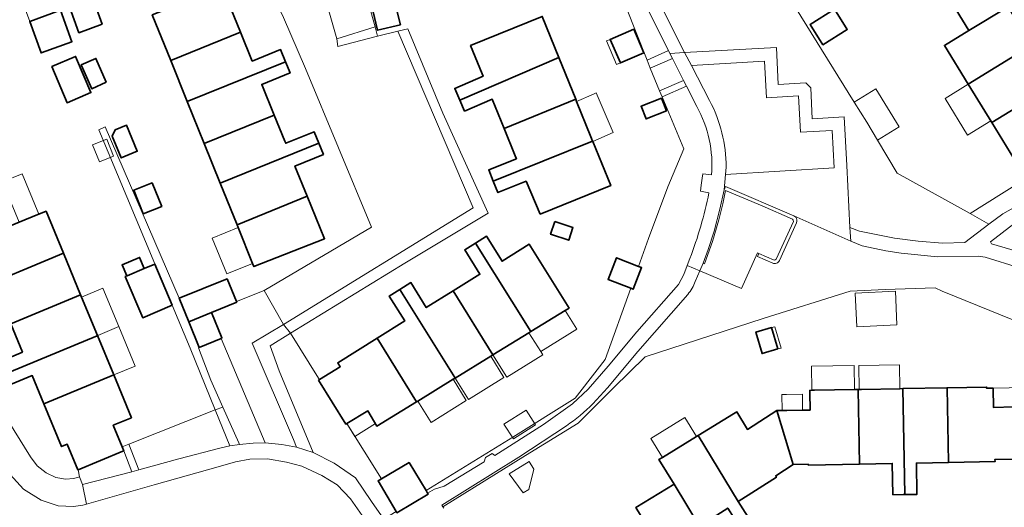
# Model space of a CAD drawing. Extents: x 147051 to 149075, y 463071 to 465537.
# Tile 21 of 229: x 147237 to 147357, y 464461 to 464520. Entities that reach past the tile are written whole.
import ezdxf

# ---------------------------------------------------------------- set-up
doc = ezdxf.new("R2010")
doc.units = 0
doc.header["$LTSCALE"] = 0.5
for name, color, linetype, lineweight in [('B-PV-GR-BEPLANTING_CULTUUR_HEESTERS-GV', 252, 'CONTINUOUS', 18), ('B-PV-OG-BEBOUWING-GV', 6, 'CONTINUOUS', 35), ('B-PV-OG-BEBOUWING_LUIFEL-GV', 6, 'CONTINUOUS', 18), ('B-PV-OG-TERREIN_BEGROEID-GV', 252, 'CONTINUOUS', 18), ('B-PV-OG-TERREIN_ERF-GV', 252, 'CONTINUOUS', 18), ('B-PV-VH-GESLOTENVERHARDING_ASFALT-GV', 252, 'CONTINUOUS', 18), ('B-PV-VH-GESLOTENVERHARDING_BETON-GV', 252, 'CONTINUOUS', 18), ('B-PV-VH-ONVERHARD_ZAND-GV', 252, 'CONTINUOUS', 18), ('B-PV-VH-OPENVERHARDING_BETONSTRAATSTEEN-GV', 252, 'CONTINUOUS', 18), ('B-PV-VH-OPENVERHARDING_STRAATBAKSTEEN-GV', 252, 'CONTINUOUS', 18), ('B-PV-VH-OPENVERHARDING_TEGEL-GV', 252, 'CONTINUOUS', 18)]:
    doc.layers.add(name, color=color, linetype=linetype, lineweight=lineweight)

msp = doc.modelspace()

# ---------------------------------------------------------------- linework, layer by layer
at = {"layer": 'B-PV-GR-BEPLANTING_CULTUUR_HEESTERS-GV', "flags": 128}
for points in [[(147356.314, 464496.731), (147362.258, 464500.064), (147362.705, 464500.395), (147362.208, 464501.209), (147362.587, 464501.438), (147362.499, 464501.697), (147362.997, 464502.009), (147362.558, 464502.721), (147362.365, 464503.033), (147352.375, 464496.768), (147354.634, 464495.462)], [(147361.057, 464497.463), (147357.67, 464495.528), (147354.832, 464493.329), (147354.96, 464493.068), (147357.304, 464492.4), (147359.12, 464491.731), (147359.524, 464491.923), (147360.358, 464493.777)], [(147276.594, 464471.25), (147276.491, 464471.188), (147273.163, 464476.527), (147273.264, 464476.59), (147273.16, 464476.756), (147269.746, 464482.246), (147267.272, 464480.691), (147268.378, 464477.665), (147272.527, 464467.731), (147275.071, 464466.462), (147277.668, 464464.668), (147279.603, 464461.787), (147281.108, 464459.662), (147282.41, 464460.47), (147282.592, 464460.576), (147280.391, 464464.284), (147280.819, 464464.539)], [(147261.323, 464481.606), (147258.667, 464480.503), (147258.579, 464480.464), (147260.072, 464476.528), (147261.538, 464473.242), (147263.462, 464468.931), (147263.562, 464468.707), (147265.228, 464468.868), (147266.663, 464468.906)], [(147261.164, 464468.271), (147262.386, 464468.553), (147260.613, 464472.918), (147250.094, 464468.74), (147251.312, 464465.63), (147256.186, 464466.964)], [(147243.93, 464465.641), (147244.103, 464464.796), (147244.455, 464463.87), (147250.467, 464465.41), (147249.494, 464467.942), (147249.386, 464467.898)]]:
    msp.add_lwpolyline(points, close=True, dxfattribs=at)
at = {"layer": 'B-PV-OG-BEBOUWING-GV', "flags": 128}
for points in [[(147349.426, 464523.526), (147352.213, 464518.983), (147356.967, 464521.861), (147363.126, 464525.59), (147362.389, 464526.807), (147359.146, 464524.851), (147357.082, 464528.221)], [(147263.672, 464518.803), (147262.141, 464522.562), (147265.591, 464523.967), (147264.927, 464525.598), (147264.6, 464525.469), (147252.955, 464520.891), (147255.19, 464515.36)], [(147246.871, 464519.744), (147245.726, 464522.896), (147242.892, 464521.866), (147244.037, 464518.714)], [(147282.534, 464522.076), (147279.767, 464521.41), (147280.338, 464519.021), (147283.111, 464519.681)], [(147334.448, 464517.265), (147337.424, 464519.116), (147335.887, 464521.587), (147332.91, 464519.736)], [(147362.717, 464518.994), (147361.877, 464520.364), (147358.973, 464518.586), (147356.967, 464521.861), (147352.213, 464518.983), (147349.229, 464517.176), (147352.116, 464512.478)], [(147241.802, 464521.457), (147238.055, 464520.095), (147239.446, 464516.269), (147243.193, 464517.632)], [(147302.372, 464515.691), (147300.346, 464520.69), (147291.64, 464517.163), (147293.039, 464513.709), (147293.157, 464513.436), (147289.725, 464511.957), (147290.347, 464510.512)], [(147257.215, 464510.352), (147269.16, 464515.2), (147268.558, 464516.679), (147265.108, 464515.275), (147263.672, 464518.803), (147255.19, 464515.36)], [(147312.701, 464516.271), (147311.477, 464519.137), (147308.619, 464517.916), (147309.843, 464515.051)], [(147362.492, 464512.4), (147360.482, 464515.681), (147363.583, 464517.581), (147362.717, 464518.994), (147352.116, 464512.478), (147354.988, 464507.806)], [(147240.729, 464514.617), (147242.6, 464510.217), (147245.499, 464511.45), (147243.628, 464515.849)], [(147247.367, 464512.7), (147246.098, 464515.598), (147244.328, 464514.823), (147245.597, 464511.925)], [(147290.918, 464509.188), (147294.282, 464510.637), (147295.71, 464507.105), (147304.42, 464510.634), (147302.372, 464515.691), (147290.347, 464510.512)], [(147259.272, 464505.262), (147267.779, 464508.715), (147266.263, 464512.437), (147269.713, 464513.841), (147269.16, 464515.2), (147257.215, 464510.352)], [(147357.975, 464502.903), (147358.142, 464503.006), (147359.849, 464504.055), (147362.733, 464505.828), (147363.784, 464504.184), (147366.135, 464505.624), (147365.048, 464507.423), (147365.371, 464507.618), (147362.492, 464512.4), (147354.988, 464507.806), (147357.656, 464503.465), (147357.906, 464503.027)], [(147294.403, 464500.68), (147306.472, 464505.569), (147306.269, 464506.069), (147304.522, 464510.382), (147304.42, 464510.634), (147295.71, 464507.105), (147297.062, 464503.762), (147297.204, 464503.411), (147293.848, 464502.054)], [(147314.824, 464510.783), (147312.353, 464509.795), (147312.974, 464508.243), (147315.445, 464509.231)], [(147261.221, 464500.44), (147273.191, 464505.313), (147272.626, 464506.703), (147269.17, 464505.296), (147269.074, 464505.533), (147267.779, 464508.715), (147259.272, 464505.262)], [(147248.098, 464506.144), (147249.185, 464503.517), (147251.122, 464504.318), (147249.806, 464507.5), (147248.431, 464506.931)], [(147263.26, 464495.395), (147271.788, 464498.867), (147270.296, 464502.531), (147273.751, 464503.938), (147273.191, 464505.313), (147261.221, 464500.44)], [(147306.49, 464505.526), (147306.472, 464505.569), (147294.403, 464500.68), (147294.959, 464499.306), (147298.385, 464500.692), (147300.109, 464496.69), (147308.665, 464500.156)], [(147252.941, 464500.502), (147250.696, 464499.592), (147251.865, 464496.707), (147254.11, 464497.617)], [(147263.26, 464495.395), (147263.4, 464495.049), (147265.155, 464490.705), (147265.309, 464490.325), (147273.892, 464493.698), (147271.788, 464498.867)], [(147230.283, 464487.017), (147230.486, 464487.101), (147242.161, 464491.929), (147240.044, 464497.048), (147239.181, 464496.692), (147239.064, 464496.643), (147236.792, 464495.703), (147231.586, 464493.55), (147233.102, 464489.883), (147229.683, 464488.469)], [(147301.877, 464495.789), (147301.369, 464494.237), (147303.566, 464493.517), (147304.074, 464495.068)], [(147298.957, 464482.422), (147292.254, 464493.176), (147290.922, 464492.345), (147292.765, 464489.389), (147289.514, 464487.361), (147294.355, 464479.598), (147298.737, 464482.287)], [(147303.608, 464485.275), (147298.77, 464493.033), (147295.47, 464490.975), (147293.582, 464494.004), (147292.254, 464493.176), (147298.957, 464482.422), (147303.154, 464484.997)], [(147230.486, 464487.101), (147230.283, 464487.017), (147230.869, 464485.601), (147234.267, 464487.006), (147235.765, 464483.384), (147244.244, 464486.891), (147242.161, 464491.929)], [(147249.849, 464489.184), (147249.907, 464489.209), (147251.957, 464490.077), (147251.985, 464490.089), (147251.417, 464491.43), (147249.281, 464490.525)], [(147251.985, 464490.089), (147251.957, 464490.077), (147249.907, 464489.209), (147249.849, 464489.184), (147249.674, 464489.11), (147251.794, 464484.107), (147255.368, 464485.621), (147253.248, 464490.624)], [(147311.111, 464487.683), (147311.397, 464487.571), (147312.428, 464490.203), (147312.063, 464490.346), (147309.384, 464491.395), (147308.353, 464488.763)], [(147262.06, 464488.812), (147256.229, 464486.468), (147257.393, 464483.619), (147260.162, 464484.75), (147263.226, 464486.014), (147263.205, 464486.064)], [(147294.355, 464479.598), (147289.514, 464487.361), (147286.262, 464485.333), (147284.369, 464488.368), (147283.056, 464487.549), (147289.73, 464476.854), (147289.743, 464476.832), (147289.772, 464476.786), (147294.082, 464479.431)], [(147237.196, 464479.927), (147233.763, 464478.507), (147234.377, 464477.025), (147246.239, 464481.93), (147246.288, 464481.95), (147244.354, 464486.625), (147244.244, 464486.891), (147235.765, 464483.384)], [(147289.772, 464476.786), (147289.743, 464476.832), (147289.73, 464476.854), (147283.056, 464487.549), (147281.748, 464486.733), (147283.63, 464483.716), (147280.273, 464481.623), (147285.084, 464473.909), (147285.218, 464473.991), (147289.519, 464476.631)], [(147258.667, 464480.503), (147261.323, 464481.606), (147261.428, 464481.649), (147260.162, 464484.75), (147257.393, 464483.619)], [(147328.983, 464480.319), (147328.229, 464482.912), (147326.316, 464482.356), (147327.07, 464479.762)], [(147246.239, 464481.93), (147234.377, 464477.025), (147234.94, 464475.664), (147238.372, 464477.084), (147239.788, 464473.66), (147248.266, 464477.166), (147246.288, 464481.95)], [(147273.163, 464476.527), (147276.491, 464471.188), (147276.594, 464471.25), (147279.143, 464472.788), (147280.257, 464470.948), (147285.084, 464473.909), (147280.273, 464481.623), (147275.492, 464478.642), (147275.79, 464478.165), (147273.264, 464476.59)], [(147248.266, 464477.166), (147239.788, 464473.66), (147241.937, 464468.466), (147242.622, 464468.75), (147243.911, 464465.633), (147243.93, 464465.641), (147249.386, 464467.898), (147249.494, 464467.942), (147249.295, 464468.423), (147248.204, 464471.058), (147250.414, 464471.972)], [(147330.845, 464466.273), (147332.663, 464466.309), (147332.698, 464466.219), (147338.916, 464466.335), (147338.747, 464475.399), (147338.308, 464475.391), (147333.426, 464475.3), (147333.126, 464475.294), (147332.862, 464475.288), (147332.867, 464475.021), (147332.906, 464472.903), (147331.998, 464472.886), (147330.079, 464472.848), (147329.492, 464472.837), (147328.858, 464472.825)], [(147338.916, 464466.335), (147342.888, 464466.409), (147342.959, 464462.612), (147344.223, 464462.628), (147344.4, 464462.631), (147344.161, 464475.499), (147343.826, 464475.493), (147339.154, 464475.407), (147338.871, 464475.401), (147338.747, 464475.399)], [(147344.4, 464462.631), (147345.895, 464462.659), (147345.824, 464466.464), (147349.729, 464466.537), (147349.56, 464475.6), (147344.161, 464475.499)], [(147349.729, 464466.537), (147355.378, 464466.642), (147355.373, 464466.896), (147357.932, 464466.943), (147361.484, 464473.341), (147359.098, 464473.296), (147357.668, 464473.269), (147355.18, 464473.223), (147355.149, 464475.505), (147355.147, 464475.552), (147354.36, 464475.537), (147354.357, 464475.689), (147349.56, 464475.6)], [(147319.292, 464469.8), (147324.174, 464461.802), (147328.816, 464464.767), (147328.724, 464464.918), (147330.845, 464466.273), (147328.858, 464472.825), (147327.486, 464471.949), (147325.289, 464470.546), (147323.993, 464472.669), (147323.593, 464472.425)], [(147319.1, 464469.683), (147314.953, 464467.152), (147314.529, 464466.893), (147316.369, 464463.878), (147319.47, 464458.797), (147322.901, 464460.989), (147323.675, 464459.777), (147324.878, 464457.894), (147326.151, 464458.707), (147325.951, 464459.019), (147324.174, 464461.802), (147319.292, 464469.8)], [(147284.191, 464466.54), (147280.819, 464464.539), (147280.391, 464464.284), (147282.592, 464460.576), (147282.683, 464460.422), (147286.484, 464462.678), (147286.412, 464462.798), (147286.225, 464463.112)], [(147319.808, 464450.771), (147317.893, 464453.909), (147321.216, 464455.937), (147319.47, 464458.797), (147316.369, 464463.878), (147311.734, 464461.049), (147318.497, 464449.971)]]:
    msp.add_lwpolyline(points, close=True, dxfattribs=at)
at = {"layer": 'B-PV-OG-BEBOUWING_LUIFEL-GV', "flags": 128}
for points in [[(147238.055, 464520.095), (147241.802, 464521.457), (147240.724, 464524.421), (147236.978, 464523.059)], [(147308.619, 464517.916), (147308.145, 464517.714), (147309.369, 464514.848), (147309.843, 464515.051)], [(147349.302, 464510.748), (147352.042, 464506.291), (147354.856, 464508.021), (147352.116, 464512.478)], [(147304.522, 464510.382), (147306.269, 464506.069), (147306.472, 464505.569), (147306.49, 464505.526), (147308.958, 464506.589), (147306.886, 464511.4), (147306.562, 464511.261)], [(147338.278, 464510.286), (147339.797, 464507.837), (147341.095, 464505.669), (147343.718, 464507.271), (147340.9, 464511.887)], [(147245.695, 464505.089), (147246.525, 464503.033), (147248.259, 464503.733), (147247.428, 464505.789)], [(147234.767, 464500.601), (147234.838, 464500.428), (147236.792, 464495.703), (147239.064, 464496.643), (147239.181, 464496.692), (147237.156, 464501.589)], [(147265.155, 464490.705), (147263.4, 464495.049), (147260.245, 464493.774), (147262, 464489.43)], [(147244.354, 464486.625), (147246.288, 464481.95), (147246.335, 464481.97), (147248.892, 464483.027), (147246.959, 464487.702)], [(147338.379, 464487.092), (147338.565, 464483.018), (147343.449, 464483.241), (147343.263, 464487.315)], [(147304.567, 464482.731), (147303.154, 464484.997), (147298.957, 464482.422), (147298.737, 464482.287), (147300.169, 464479.989)], [(147248.266, 464477.166), (147250.871, 464478.243), (147248.892, 464483.027), (147246.335, 464481.97), (147246.288, 464481.95)], [(147294.355, 464479.598), (147296.053, 464476.875), (147300.415, 464479.595), (147300.169, 464479.989), (147298.737, 464482.287)], [(147328.983, 464480.319), (147329.38, 464480.424), (147328.626, 464483.017), (147328.229, 464482.912)], [(147289.772, 464476.786), (147291.395, 464474.183), (147295.686, 464476.859), (147294.082, 464479.431)], [(147333.126, 464475.294), (147333.426, 464475.3), (147338.308, 464475.391), (147338.254, 464478.306), (147333.071, 464478.209)], [(147338.871, 464475.401), (147339.154, 464475.407), (147343.826, 464475.493), (147343.773, 464478.407), (147338.813, 464478.316)], [(147285.218, 464473.991), (147286.841, 464471.387), (147291.123, 464474.057), (147289.519, 464476.631)], [(147355.147, 464475.552), (147355.149, 464475.505), (147355.18, 464473.223), (147357.668, 464473.269), (147359.098, 464473.296), (147359.055, 464475.625)], [(147329.492, 464472.837), (147330.079, 464472.848), (147331.998, 464472.886), (147331.961, 464474.841), (147330.042, 464474.804), (147329.455, 464474.793)], [(147280.077, 464471.244), (147279.143, 464472.788), (147276.594, 464471.25), (147277.572, 464469.681)], [(147295.699, 464471.201), (147296.85, 464469.389), (147299.527, 464471.091), (147298.376, 464472.902)], [(147314.953, 464467.152), (147319.1, 464469.683), (147317.692, 464471.989), (147313.545, 464469.458)], [(147296.321, 464465.142), (147298.02, 464462.832), (147298.72, 464463.248), (147299.318, 464465.726), (147298.74, 464466.652)]]:
    msp.add_lwpolyline(points, close=True, dxfattribs=at)
at = {"layer": 'B-PV-OG-TERREIN_BEGROEID-GV', "flags": 128}
for points in [[(147310.503, 464527.741), (147310.183, 464528.757), (147309.892, 464529.782), (147308.811, 464533.874), (147306.894, 464533.516), (147309.238, 464525.107), (147313.084, 464515.381), (147315.694, 464516.541), (147313.291, 464521.303), (147312.367, 464523.135), (147311.932, 464524.069)], [(147319.13, 464509.764), (147317.881, 464512.226), (147314.911, 464510.923), (147317.547, 464504.622), (147315.612, 464500), (147313.267, 464493.714), (147312.063, 464490.346), (147312.428, 464490.203), (147311.397, 464487.571), (147311.111, 464487.683), (147308.014, 464479.018), (147307.04, 464477.79), (147304.369, 464474.358), (147296.795, 464469.594), (147286.225, 464463.112)], [(147320.612, 464499.269), (147319.57, 464499.468), (147319.673, 464500.198), (147319.796, 464501.069), (147319.865, 464501.592), (147320.927, 464501.442)], [(147337.86, 464493.409), (147330.929, 464496.463)], [(147330.929, 464496.463), (147331.149, 464496.304)], [(147331.239, 464495.649), (147329.166, 464491.054)], [(147339.238, 464492.841), (147337.86, 464493.409)], [(147326.519, 464491.994), (147324.579, 464487.663)], [(147326.512, 464491.549), (147326.673, 464491.92)], [(147326.673, 464491.92), (147326.519, 464491.994)], [(147342.124, 464492.23), (147339.238, 464492.841)], [(147343.956, 464491.947), (147342.124, 464492.23)], [(147348.402, 464491.506), (147343.956, 464491.947)], [(147286.225, 464463.112), (147286.412, 464462.798), (147287.235, 464463.276), (147288.423, 464463.651), (147293.308, 464466.616), (147293.46, 464467.133), (147294.272, 464467.612), (147294.593, 464467.391), (147300.515, 464471.138), (147304.037, 464473.671), (147305.94, 464475.424), (147308.362, 464478.244), (147311.849, 464482.411), (147316.891, 464488.144), (147317.545, 464489.378), (147317.969, 464490.457), (147318.289, 464491.303)], [(147328.355, 464490.744), (147326.512, 464491.549)], [(147353.353, 464491.584), (147348.402, 464491.506)], [(147354.177, 464491.455), (147353.353, 464491.584)], [(147358.34, 464490.156), (147354.177, 464491.455)], [(147319.505, 464489.802), (147318.953, 464488.519)], [(147324.579, 464487.663), (147319.505, 464489.802)], [(147318.034, 464486.946), (147311.967, 464480.008)], [(147327.198, 464484.023), (147337.753, 464487.339)], [(147337.753, 464487.339), (147342.006, 464487.52)], [(147342.006, 464487.52), (147348.112, 464487.753)], [(147348.112, 464487.753), (147348.938, 464487.329)], [(147348.938, 464487.329), (147364.615, 464480.968)], [(147312.843, 464479.374), (147327.198, 464484.023)], [(147311.967, 464480.008), (147308.292, 464475.588)], [(147309.021, 464475.591), (147312.843, 464479.374)], [(147304.725, 464471.306), (147309.021, 464475.591)], [(147308.292, 464475.588), (147306.507, 464473.67)], [(147303.292, 464470.985), (147297.496, 464467.172)], [(147298.326, 464467.369), (147304.725, 464471.306)], [(147297.496, 464467.172), (147288.136, 464461.357)], [(147288.283, 464461.128), (147298.326, 464467.369)], [(147288.136, 464461.357), (147288.283, 464461.128)]]:
    msp.add_lwpolyline(points, dxfattribs=at)
for points in [[(147314.133, 464523.37), (147317.635, 464516.335), (147328.804, 464516.912), (147329.041, 464512.425), (147332.384, 464512.624), (147333, 464512.025), (147333.168, 464508.253), (147337.048, 464508.491), (147337.358, 464502.598), (147337.738, 464495.053), (147338.892, 464494.638), (147343.153, 464493.782), (147346.036, 464493.405), (147348.989, 464493.15), (147351.715, 464493.257), (147354.634, 464495.462), (147352.375, 464496.768), (147343.482, 464501.683), (147341.095, 464505.669), (147339.797, 464507.837), (147338.278, 464510.286), (147327.289, 464527.998), (147314.729, 464525.992), (147315.56, 464523.868)], [(147313.481, 464514.412), (147314.611, 464511.657), (147317.536, 464512.907), (147316.175, 464515.59)], [(147263.205, 464486.064), (147263.226, 464486.014), (147260.162, 464484.75), (147261.428, 464481.649), (147261.323, 464481.606), (147266.663, 464468.906), (147268.719, 464468.722), (147270.469, 464468.387), (147270.12, 464469.309), (147265.094, 464481.014), (147268.919, 464483.296), (147266.534, 464487.422)]]:
    msp.add_lwpolyline(points, close=True, dxfattribs=at)
at = {"layer": 'B-PV-OG-TERREIN_BEGROEID-GV'}
for points in [[(147320.927, 464501.442, 0.147417), (147319.13, 464509.764)], [(147318.289, 464491.303, 0.0418328), (147320.612, 464499.269)], [(147331.149, 464496.304, -0.3236374), (147331.239, 464495.649)], [(147329.166, 464491.054, -0.4487723), (147328.355, 464490.744)], [(147318.953, 464488.519, -0.0858588), (147318.034, 464486.946)], [(147306.507, 464473.67, -0.0450863), (147303.292, 464470.985)]]:
    msp.add_lwpolyline(points, format="xyb", dxfattribs=at)
at = {"layer": 'B-PV-OG-TERREIN_ERF-GV', "flags": 128}
for points in [[(147275.018, 464537.178), (147280.044, 464519.415), (147280.31, 464518.311), (147282.785, 464518.903), (147283.996, 464519.192), (147288.287, 464508.96), (147293.768, 464496.817), (147283.669, 464490.723), (147269.746, 464482.246), (147273.16, 464476.756), (147273.264, 464476.59), (147275.79, 464478.165), (147275.492, 464478.642), (147280.273, 464481.623), (147283.63, 464483.716), (147281.748, 464486.733), (147283.056, 464487.549), (147284.369, 464488.368), (147286.262, 464485.333), (147289.514, 464487.361), (147292.765, 464489.389), (147290.922, 464492.345), (147292.254, 464493.176), (147293.582, 464494.004), (147295.47, 464490.975), (147298.77, 464493.033), (147303.608, 464485.275), (147303.154, 464484.997), (147298.957, 464482.422), (147298.737, 464482.287), (147294.355, 464479.598), (147294.082, 464479.431), (147289.772, 464476.786), (147289.519, 464476.631), (147285.218, 464473.991), (147285.084, 464473.909), (147280.257, 464470.948), (147279.143, 464472.788), (147276.594, 464471.25), (147280.819, 464464.539), (147284.191, 464466.54), (147286.225, 464463.112), (147296.795, 464469.594), (147304.369, 464474.358), (147307.04, 464477.79), (147308.014, 464479.018), (147311.111, 464487.683), (147308.353, 464488.763), (147309.384, 464491.395), (147312.063, 464490.346), (147313.267, 464493.714), (147315.612, 464500), (147317.547, 464504.622), (147314.911, 464510.923), (147314.611, 464511.657), (147313.481, 464514.412), (147313.084, 464515.381), (147309.238, 464525.107)], [(147327.289, 464527.998), (147338.278, 464510.286), (147339.797, 464507.837), (147341.095, 464505.669), (147343.482, 464501.683), (147352.375, 464496.768), (147362.365, 464503.033), (147362.558, 464502.721), (147372.711, 464508.871), (147374.871, 464510.179), (147372.084, 464514.785), (147363.211, 464528.768)], [(147356.967, 464521.861), (147358.973, 464518.586), (147361.877, 464520.364), (147362.717, 464518.994), (147363.583, 464517.581), (147360.482, 464515.681), (147362.492, 464512.4), (147365.371, 464507.618), (147365.048, 464507.423), (147366.135, 464505.624), (147363.784, 464504.184), (147362.733, 464505.828), (147359.849, 464504.055), (147358.142, 464503.006), (147357.975, 464502.903), (147357.906, 464503.027), (147357.656, 464503.465), (147354.988, 464507.806), (147352.116, 464512.478), (147349.229, 464517.176), (147352.213, 464518.983), (147349.426, 464523.526)], [(147262.141, 464522.562), (147263.672, 464518.803), (147265.108, 464515.275), (147268.558, 464516.679), (147269.16, 464515.2), (147269.713, 464513.841), (147266.263, 464512.437), (147267.779, 464508.715), (147269.074, 464505.533), (147269.17, 464505.296), (147272.626, 464506.703), (147273.191, 464505.313), (147273.751, 464503.938), (147270.296, 464502.531), (147271.788, 464498.867), (147273.892, 464493.698), (147265.309, 464490.325), (147265.155, 464490.705), (147263.4, 464495.049), (147263.26, 464495.395), (147261.221, 464500.44), (147259.272, 464505.262), (147257.215, 464510.352), (147255.19, 464515.36), (147252.955, 464520.891)], [(147236.792, 464495.703), (147239.064, 464496.643), (147239.181, 464496.692), (147240.044, 464497.048), (147242.161, 464491.929), (147244.244, 464486.891), (147244.354, 464486.625), (147246.288, 464481.95), (147248.266, 464477.166), (147250.414, 464471.972), (147248.204, 464471.058), (147249.295, 464468.423), (147250.094, 464468.74), (147260.613, 464472.918), (147257.563, 464480.429), (147255.38, 464485.626), (147253.276, 464490.636), (147246.442, 464506.907), (147247.232, 464507.277), (147256.229, 464486.468), (147262.06, 464488.812), (147263.205, 464486.064), (147266.534, 464487.422), (147279.582, 464495.122), (147271.569, 464514.381), (147268.91, 464520.585)], [(147364.615, 464480.968), (147348.938, 464487.329), (147348.112, 464487.753), (147342.006, 464487.52), (147337.753, 464487.339), (147327.198, 464484.023), (147312.843, 464479.374), (147309.021, 464475.591), (147304.725, 464471.306), (147298.326, 464467.369), (147288.283, 464461.128), (147288.388, 464460.965)], [(147233.763, 464478.507), (147237.196, 464479.927), (147235.765, 464483.384)], [(147233.626, 464474.467), (147238.143, 464467.215), (147238.971, 464466.115), (147240.049, 464465.266), (147241.226, 464464.717), (147242.427, 464464.518), (147243.403, 464464.595), (147244.103, 464464.796), (147243.93, 464465.641), (147243.911, 464465.633), (147242.622, 464468.75), (147241.937, 464468.466), (147239.788, 464473.66), (147238.372, 464477.084), (147234.94, 464475.664)], [(147311.734, 464461.049), (147316.369, 464463.878), (147314.529, 464466.893), (147314.953, 464467.152), (147319.1, 464469.683), (147319.292, 464469.8), (147323.593, 464472.425), (147323.993, 464472.669), (147325.289, 464470.546), (147327.486, 464471.949), (147328.858, 464472.825), (147329.492, 464472.837), (147330.079, 464472.848), (147331.998, 464472.886), (147332.906, 464472.903), (147332.867, 464475.021), (147332.862, 464475.288), (147333.126, 464475.294), (147333.426, 464475.3), (147338.308, 464475.391), (147338.747, 464475.399), (147338.871, 464475.401), (147339.154, 464475.407), (147343.826, 464475.493), (147344.161, 464475.499), (147349.56, 464475.6), (147354.357, 464475.689), (147354.36, 464475.537), (147355.147, 464475.552), (147355.149, 464475.505), (147355.18, 464473.223), (147357.668, 464473.269)], [(147357.932, 464466.943), (147355.373, 464466.896), (147355.378, 464466.642), (147349.729, 464466.537), (147345.824, 464466.464), (147345.895, 464462.659), (147344.4, 464462.631), (147344.223, 464462.628), (147342.959, 464462.612), (147342.888, 464466.409), (147338.916, 464466.335), (147332.698, 464466.219), (147332.663, 464466.309), (147330.845, 464466.273), (147328.724, 464464.918), (147328.816, 464464.767), (147324.174, 464461.802), (147325.951, 464459.019)]]:
    msp.add_lwpolyline(points, dxfattribs=at)
for points in [[(147246.871, 464519.744), (147244.037, 464518.714), (147242.892, 464521.866), (147245.726, 464522.896)], [(147282.534, 464522.076), (147283.111, 464519.681), (147280.338, 464519.021), (147279.767, 464521.41)], [(147334.448, 464517.265), (147332.91, 464519.736), (147335.887, 464521.587), (147337.424, 464519.116)], [(147241.802, 464521.457), (147243.193, 464517.632), (147239.446, 464516.269), (147238.055, 464520.095)], [(147290.347, 464510.512), (147289.725, 464511.957), (147293.157, 464513.436), (147293.039, 464513.709), (147291.64, 464517.163), (147300.346, 464520.69), (147302.372, 464515.691), (147304.42, 464510.634), (147304.522, 464510.382), (147306.269, 464506.069), (147306.472, 464505.569), (147306.49, 464505.526), (147308.665, 464500.156), (147300.109, 464496.69), (147298.385, 464500.692), (147294.959, 464499.306), (147294.403, 464500.68), (147293.848, 464502.054), (147297.204, 464503.411), (147297.062, 464503.762), (147295.71, 464507.105), (147294.282, 464510.637), (147290.918, 464509.188)], [(147308.619, 464517.916), (147311.477, 464519.137), (147312.701, 464516.271), (147309.843, 464515.051)], [(147240.729, 464514.617), (147243.628, 464515.849), (147245.499, 464511.45), (147242.6, 464510.217)], [(147247.367, 464512.7), (147245.597, 464511.925), (147244.328, 464514.823), (147246.098, 464515.598)], [(147314.824, 464510.783), (147315.445, 464509.231), (147312.974, 464508.243), (147312.353, 464509.795)], [(147248.098, 464506.144), (147248.431, 464506.931), (147249.806, 464507.5), (147251.122, 464504.318), (147249.185, 464503.517)], [(147252.941, 464500.502), (147254.11, 464497.617), (147251.865, 464496.707), (147250.696, 464499.592)], [(147249.849, 464489.184), (147249.281, 464490.525), (147251.417, 464491.43), (147251.985, 464490.089), (147253.248, 464490.624), (147255.368, 464485.621), (147251.794, 464484.107), (147249.674, 464489.11)], [(147328.983, 464480.319), (147327.07, 464479.762), (147326.316, 464482.356), (147328.229, 464482.912)]]:
    msp.add_lwpolyline(points, close=True, dxfattribs=at)
at = {"layer": 'B-PV-VH-GESLOTENVERHARDING_ASFALT-GV', "flags": 128}
for points in [[(147311.932, 464524.069), (147312.367, 464523.135), (147313.291, 464521.303), (147315.694, 464516.541), (147315.87, 464516.192), (147317.635, 464516.335), (147314.133, 464523.37), (147314.097, 464523.442)], [(147362.258, 464500.064), (147356.314, 464496.731)], [(147356.314, 464496.731), (147354.634, 464495.462)], [(147354.634, 464495.462), (147351.715, 464493.257)], [(147338.892, 464494.638), (147337.738, 464495.053)], [(147337.738, 464495.053), (147337.86, 464493.409)], [(147343.153, 464493.782), (147338.892, 464494.638)], [(147337.86, 464493.409), (147339.238, 464492.841)], [(147346.036, 464493.405), (147343.153, 464493.782)], [(147348.989, 464493.15), (147346.036, 464493.405)], [(147351.715, 464493.257), (147348.989, 464493.15)], [(147339.238, 464492.841), (147342.124, 464492.23)], [(147342.124, 464492.23), (147343.956, 464491.947)], [(147343.956, 464491.947), (147348.402, 464491.506)], [(147348.402, 464491.506), (147353.353, 464491.584)], [(147353.353, 464491.584), (147354.177, 464491.455)], [(147354.177, 464491.455), (147358.34, 464490.156)], [(147318.953, 464488.519), (147319.505, 464489.802), (147317.969, 464490.457), (147317.545, 464489.378), (147316.891, 464488.144), (147311.849, 464482.411), (147308.362, 464478.244), (147305.94, 464475.424), (147304.037, 464473.671), (147300.515, 464471.138), (147294.593, 464467.391), (147294.272, 464467.612), (147293.46, 464467.133), (147293.308, 464466.616), (147288.423, 464463.651), (147287.235, 464463.276), (147286.412, 464462.798), (147286.484, 464462.678), (147282.683, 464460.422)], [(147306.507, 464473.67), (147308.292, 464475.588), (147311.967, 464480.008), (147318.034, 464486.946)], [(147288.388, 464460.965), (147288.283, 464461.128), (147288.136, 464461.357), (147297.496, 464467.172), (147303.292, 464470.985)], [(147278.444, 464460.08), (147277.056, 464462.125), (147275.411, 464463.813), (147273.545, 464464.967), (147271.117, 464466.091), (147269.272, 464466.553), (147266.968, 464466.96), (147264.796, 464466.951), (147263.066, 464466.595), (147260.947, 464465.997), (147253.185, 464463.818), (147244.979, 464461.461), (147244.524, 464461.363), (147243.361, 464461.186), (147241.505, 464461.27), (147239.461, 464461.941), (147237.312, 464463.304), (147235.67, 464465.06)]]:
    msp.add_lwpolyline(points, dxfattribs=at)
msp.add_lwpolyline([(147360.358, 464493.777), (147359.524, 464491.923), (147359.12, 464491.731), (147357.304, 464492.4), (147354.96, 464493.068), (147354.832, 464493.329), (147357.67, 464495.528), (147361.057, 464497.463)], close=True, dxfattribs=at)
at = {"layer": 'B-PV-VH-GESLOTENVERHARDING_ASFALT-GV'}
for points in [[(147318.034, 464486.946, 0.0858588), (147318.953, 464488.519)], [(147303.292, 464470.985, 0.0450863), (147306.507, 464473.67)]]:
    msp.add_lwpolyline(points, format="xyb", dxfattribs=at)
at = {"layer": 'B-PV-VH-GESLOTENVERHARDING_BETON-GV', "flags": 128}
for points in [[(147322.44, 464499.66), (147321.952, 464497.297)], [(147322.3, 464497.948), (147322.638, 464499.555)], [(147322.602, 464500.027), (147322.44, 464499.66)], [(147330.929, 464496.463), (147322.602, 464500.027)], [(147322.638, 464499.555), (147327.063, 464497.677)], [(147321.798, 464495.995), (147322.3, 464497.948)], [(147327.063, 464497.677), (147330.757, 464496.087)], [(147321.952, 464497.297), (147321.245, 464494.627)], [(147331.149, 464496.304), (147330.929, 464496.463)], [(147321.038, 464493.368), (147321.798, 464495.995)], [(147330.871, 464495.81), (147328.797, 464491.228)], [(147329.166, 464491.054), (147331.239, 464495.649)], [(147321.245, 464494.627), (147320.508, 464492.399)], [(147320.079, 464490.655), (147321.038, 464493.368)], [(147320.508, 464492.399), (147319.898, 464490.719)], [(147326.673, 464491.92), (147326.512, 464491.549)], [(147328.519, 464491.116), (147326.673, 464491.92)], [(147319.898, 464490.719), (147320.079, 464490.655)], [(147326.512, 464491.549), (147328.355, 464490.744)]]:
    msp.add_lwpolyline(points, dxfattribs=at)
at = {"layer": 'B-PV-VH-GESLOTENVERHARDING_BETON-GV'}
for points in [[(147330.757, 464496.087, -0.259126), (147330.871, 464495.81)], [(147331.239, 464495.649, 0.3236374), (147331.149, 464496.304)], [(147328.355, 464490.744, 0.4487723), (147329.166, 464491.054)], [(147328.797, 464491.228, -0.3023557), (147328.519, 464491.116)]]:
    msp.add_lwpolyline(points, format="xyb", dxfattribs=at)
at = {"layer": 'B-PV-VH-ONVERHARD_ZAND-GV', "flags": 128}
for points in [[(147327.353, 464515.258), (147318.48, 464514.754)], [(147318.48, 464514.754), (147320.684, 464510.489)], [(147327.623, 464510.816), (147327.353, 464515.258)], [(147331.484, 464511.056), (147327.623, 464510.816)], [(147331.732, 464506.634), (147331.484, 464511.056)], [(147335.6, 464506.864), (147331.732, 464506.634)], [(147335.839, 464502.299), (147335.6, 464506.864)], [(147322.71, 464502.381), (147322.641, 464501.498)], [(147322.641, 464501.498), (147335.839, 464502.299)]]:
    msp.add_lwpolyline(points, dxfattribs=at)
at = {"layer": 'B-PV-VH-ONVERHARD_ZAND-GV'}
msp.add_lwpolyline([(147320.684, 464510.489, -0.1213651), (147322.71, 464502.381)], format="xyb", dxfattribs=at)
at = {"layer": 'B-PV-VH-OPENVERHARDING_BETONSTRAATSTEEN-GV', "flags": 128}
for points in [[(147270.267, 464535.874), (147275.367, 464517.986), (147280.044, 464519.415), (147275.018, 464537.178), (147270.831, 464536.029)], [(147266.266, 464528.928), (147265.098, 464528.421), (147268.91, 464520.585), (147271.569, 464514.381), (147279.582, 464495.122), (147266.534, 464487.422), (147268.919, 464483.296), (147291.939, 464497.452), (147282.785, 464518.903), (147280.31, 464518.311), (147275.494, 464517.035), (147275.367, 464517.986), (147270.267, 464535.874), (147264.787, 464534.498), (147265.871, 464530.091), (147265.95, 464529.77)]]:
    msp.add_lwpolyline(points, close=True, dxfattribs=at)
for points in [[(147317.635, 464516.335), (147315.87, 464516.192)], [(147315.87, 464516.192), (147316.175, 464515.59)], [(147318.48, 464514.754), (147317.635, 464516.335)], [(147316.175, 464515.59), (147317.536, 464512.907)], [(147320.684, 464510.489), (147318.48, 464514.754)], [(147317.536, 464512.907), (147317.881, 464512.226)], [(147317.881, 464512.226), (147319.13, 464509.764)], [(147319.865, 464501.592), (147319.796, 464501.069)], [(147320.927, 464501.442), (147319.865, 464501.592)], [(147322.44, 464499.66), (147322.641, 464501.498)], [(147322.641, 464501.498), (147322.71, 464502.381)], [(147319.673, 464500.198), (147319.57, 464499.468)], [(147319.796, 464501.069), (147319.673, 464500.198)], [(147319.57, 464499.468), (147320.612, 464499.269)], [(147321.952, 464497.297), (147322.44, 464499.66)], [(147321.245, 464494.627), (147321.952, 464497.297)], [(147320.508, 464492.399), (147321.245, 464494.627)], [(147319.898, 464490.719), (147320.508, 464492.399)], [(147318.289, 464491.303), (147317.969, 464490.457)], [(147319.505, 464489.802), (147319.898, 464490.719)], [(147317.969, 464490.457), (147319.505, 464489.802)]]:
    msp.add_lwpolyline(points, dxfattribs=at)
at = {"layer": 'B-PV-VH-OPENVERHARDING_BETONSTRAATSTEEN-GV'}
for points in [[(147319.13, 464509.764, -0.147417), (147320.927, 464501.442)], [(147322.71, 464502.381, 0.1213651), (147320.684, 464510.489)], [(147320.612, 464499.269, -0.0418328), (147318.289, 464491.303)]]:
    msp.add_lwpolyline(points, format="xyb", dxfattribs=at)
at = {"layer": 'B-PV-VH-OPENVERHARDING_STRAATBAKSTEEN-GV', "flags": 128}
for points in [[(147291.939, 464497.452), (147268.919, 464483.296), (147269.746, 464482.246), (147283.669, 464490.723), (147293.768, 464496.817), (147288.287, 464508.96), (147283.996, 464519.192), (147282.785, 464518.903)], [(147275.494, 464517.035), (147280.31, 464518.311), (147280.044, 464519.415), (147275.367, 464517.986)]]:
    msp.add_lwpolyline(points, close=True, dxfattribs=at)
at = {"layer": 'B-PV-VH-OPENVERHARDING_TEGEL-GV', "flags": 128}
for points in [[(147318.48, 464514.754), (147327.353, 464515.258), (147327.623, 464510.816), (147331.484, 464511.056), (147331.732, 464506.634), (147335.6, 464506.864), (147335.839, 464502.299), (147322.641, 464501.498), (147322.44, 464499.66), (147322.602, 464500.027), (147330.929, 464496.463), (147337.86, 464493.409), (147337.738, 464495.053), (147337.358, 464502.598), (147337.048, 464508.491), (147333.168, 464508.253), (147333, 464512.025), (147332.384, 464512.624), (147329.041, 464512.425), (147328.804, 464516.912), (147317.635, 464516.335)], [(147316.175, 464515.59), (147315.87, 464516.192), (147315.694, 464516.541), (147313.084, 464515.381), (147313.481, 464514.412)], [(147314.611, 464511.657), (147314.911, 464510.923), (147317.881, 464512.226), (147317.536, 464512.907)], [(147261.538, 464473.242), (147260.072, 464476.528), (147258.579, 464480.464), (147258.667, 464480.503), (147257.393, 464483.619), (147256.229, 464486.468), (147247.232, 464507.277), (147246.442, 464506.907), (147253.276, 464490.636), (147255.38, 464485.626), (147257.563, 464480.429), (147260.613, 464472.918)], [(147272.527, 464467.731), (147268.378, 464477.665), (147267.272, 464480.691), (147269.746, 464482.246), (147268.919, 464483.296), (147265.094, 464481.014), (147270.12, 464469.309), (147270.469, 464468.387)], [(147261.538, 464473.242), (147260.613, 464472.918), (147262.386, 464468.553), (147263.562, 464468.707), (147263.462, 464468.931)], [(147249.295, 464468.423), (147249.494, 464467.942), (147250.467, 464465.41), (147251.312, 464465.63), (147250.094, 464468.74)]]:
    msp.add_lwpolyline(points, close=True, dxfattribs=at)
for points in [[(147322.638, 464499.555), (147322.3, 464497.948)], [(147327.063, 464497.677), (147322.638, 464499.555)], [(147322.3, 464497.948), (147321.798, 464495.995)], [(147330.757, 464496.087), (147327.063, 464497.677)], [(147321.798, 464495.995), (147321.038, 464493.368)], [(147328.797, 464491.228), (147330.871, 464495.81)], [(147321.038, 464493.368), (147320.079, 464490.655)], [(147324.579, 464487.663), (147326.519, 464491.994)], [(147326.519, 464491.994), (147326.673, 464491.92)], [(147326.673, 464491.92), (147328.519, 464491.116)], [(147319.898, 464490.719), (147319.505, 464489.802)], [(147320.079, 464490.655), (147319.898, 464490.719)], [(147319.505, 464489.802), (147324.579, 464487.663)], [(147235.67, 464465.06), (147237.312, 464463.304), (147239.461, 464461.941), (147241.505, 464461.27), (147243.361, 464461.186), (147244.524, 464461.363), (147244.979, 464461.461), (147244.455, 464463.87), (147244.103, 464464.796), (147243.403, 464464.595), (147242.427, 464464.518), (147241.226, 464464.717), (147240.049, 464465.266), (147238.971, 464466.115), (147238.143, 464467.215), (147233.626, 464474.467)], [(147281.108, 464459.662), (147279.603, 464461.787), (147277.668, 464464.668), (147275.071, 464466.462), (147272.527, 464467.731), (147270.469, 464468.387), (147268.719, 464468.722), (147266.663, 464468.906), (147265.228, 464468.868), (147263.562, 464468.707), (147262.386, 464468.553), (147261.164, 464468.271), (147256.186, 464466.964), (147251.312, 464465.63), (147250.467, 464465.41), (147244.455, 464463.87), (147244.979, 464461.461), (147253.185, 464463.818), (147260.947, 464465.997), (147263.066, 464466.595), (147264.796, 464466.951), (147266.968, 464466.96), (147269.272, 464466.553), (147271.117, 464466.091), (147273.545, 464464.967), (147275.411, 464463.813), (147277.056, 464462.125), (147278.444, 464460.08)]]:
    msp.add_lwpolyline(points, dxfattribs=at)
at = {"layer": 'B-PV-VH-OPENVERHARDING_TEGEL-GV'}
for points in [[(147330.871, 464495.81, 0.259126), (147330.757, 464496.087)], [(147328.519, 464491.116, 0.3023557), (147328.797, 464491.228)]]:
    msp.add_lwpolyline(points, format="xyb", dxfattribs=at)

doc.saveas('drawing.dxf')
